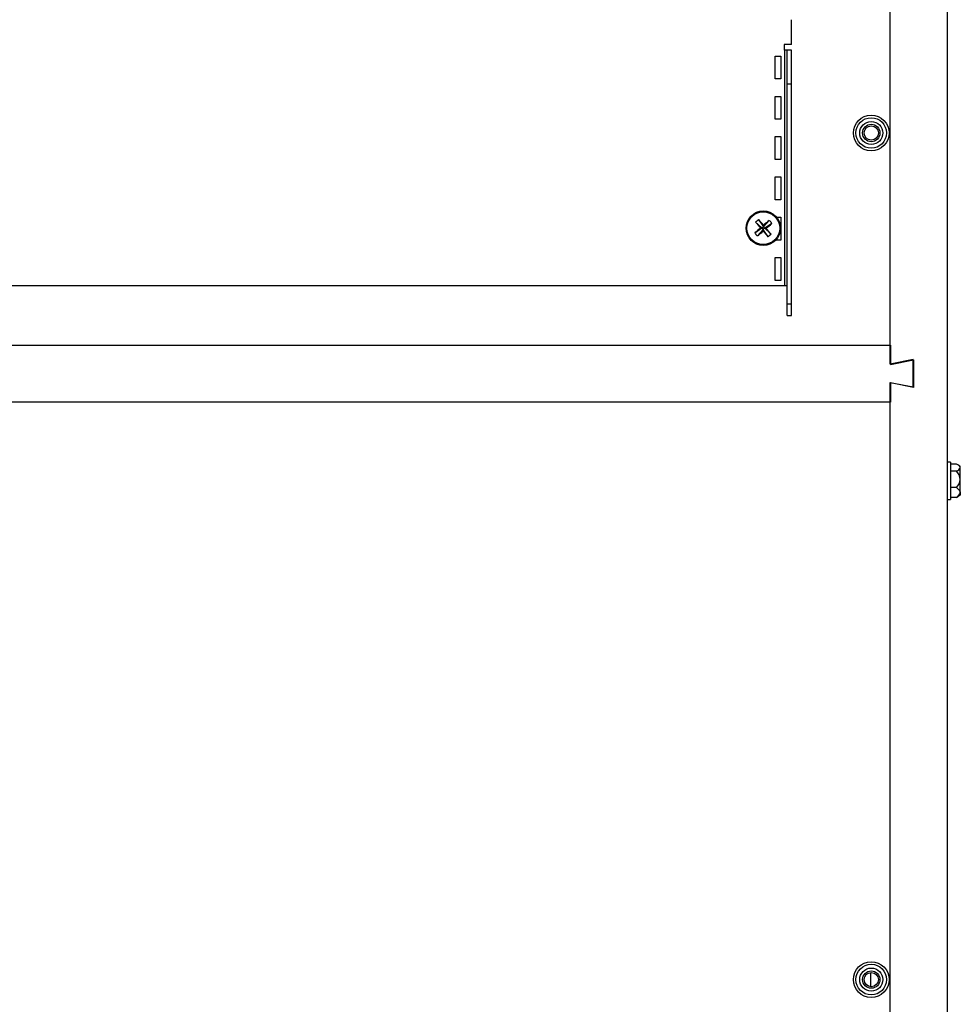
# Model space of a CAD drawing. Extents: x 10 to 130, y 5 to 85.
# Tile 32 of 51: x 65 to 75, y 27 to 38. Entities that reach past the tile are written whole.
import ezdxf

# ---------------------------------------------------------------- set-up
doc = ezdxf.new("R2010")
doc.units = 0
doc.layers.add('BODY', color=3, linetype='CONTINUOUS')

msp = doc.modelspace()

# ---------------------------------------------------------------- linework, layer by layer
at = {"layer": 'BODY', "linetype": 'CONTINUOUS'}
for p, q in [((74.726, 33.855), (74.726, 45.38)), ((75.346, 45.38), (75.346, 8.88)), ((75.348, 45.22), (75.348, 8.88)), ((73.648, 37.347), (73.648, 37.618)), ((73.648, 37.347), (73.566, 37.347)), ((73.566, 37.347), (73.566, 37.285)), ((73.566, 37.285), (73.569, 37.285)), ((73.569, 37.285), (73.569, 34.715)), ((73.6, 37.285), (73.569, 37.285)), ((73.648, 37.285), (73.6, 37.285)), ((73.6, 36.915), (73.6, 37.285)), ((73.648, 36.915), (73.648, 37.285)), ((73.468, 37.22), (73.531, 37.22)), ((73.468, 36.97), (73.468, 37.22)), ((73.531, 37.22), (73.531, 36.97)), ((73.531, 36.97), (73.468, 36.97)), ((73.648, 36.915), (73.6, 36.915)), ((73.6, 34.51), (73.6, 36.915)), ((73.648, 34.51), (73.648, 36.915)), ((73.468, 36.78), (73.531, 36.78)), ((73.468, 36.53), (73.468, 36.78)), ((73.531, 36.78), (73.531, 36.53)), ((73.531, 36.53), (73.468, 36.53)), ((73.468, 36.34), (73.531, 36.34)), ((73.468, 36.09), (73.468, 36.34)), ((73.531, 36.34), (73.531, 36.09)), ((73.531, 36.09), (73.468, 36.09)), ((73.468, 35.9), (73.531, 35.9)), ((73.468, 35.65), (73.468, 35.9)), ((73.531, 35.9), (73.531, 35.65)), ((73.531, 35.65), (73.468, 35.65)), ((73.254, 35.406), (73.322, 35.342)), ((73.287, 35.434), (73.34, 35.356)), ((73.404, 35.424), (73.34, 35.356)), ((73.483, 35.46), (73.531, 35.46)), ((73.531, 35.46), (73.531, 35.21)), ((73.245, 35.289), (73.322, 35.342)), ((73.273, 35.256), (73.337, 35.324)), ((73.322, 35.342), (73.306, 35.343)), ((73.322, 35.342), (73.34, 35.356)), ((73.322, 35.342), (73.337, 35.324)), ((73.336, 35.308), (73.337, 35.324)), ((73.355, 35.339), (73.337, 35.324)), ((73.39, 35.247), (73.337, 35.324)), ((73.341, 35.372), (73.34, 35.356)), ((73.355, 35.339), (73.34, 35.356)), ((73.432, 35.392), (73.355, 35.339)), ((73.355, 35.339), (73.371, 35.338)), ((73.423, 35.274), (73.355, 35.339)), ((73.531, 35.21), (73.474, 35.21)), ((73.468, 35.02), (73.531, 35.02)), ((73.468, 34.77), (73.468, 35.02)), ((73.531, 35.02), (73.531, 34.77)), ((73.531, 34.77), (73.468, 34.77)), ((56.967, 34.715), (73.569, 34.715)), ((73.569, 34.715), (73.6, 34.715)), ((73.648, 34.51), (73.6, 34.51)), ((73.6, 34.385), (73.6, 34.51)), ((73.648, 34.385), (73.648, 34.51)), ((73.6, 34.385), (73.648, 34.385)), ((56.308, 34.06), (74.728, 34.06)), ((74.728, 34.06), (74.728, 33.85)), ((74.976, 33.905), (74.726, 33.855)), ((74.728, 33.85), (74.978, 33.9)), ((74.976, 33.605), (74.976, 33.905)), ((74.978, 33.9), (74.978, 33.6)), ((74.726, 20.605), (74.726, 33.655)), ((74.726, 33.655), (74.976, 33.605)), ((74.728, 33.65), (74.728, 33.44)), ((74.978, 33.6), (74.728, 33.65)), ((74.728, 33.44), (56.308, 33.44)), ((75.384, 32.785), (75.348, 32.785)), ((75.384, 32.785), (75.384, 32.496)), ((75.449, 32.761), (75.384, 32.761)), ((75.491, 32.738), (75.465, 32.753)), ((75.491, 32.724), (75.491, 32.738)), ((75.491, 32.596), (75.491, 32.724)), ((75.449, 32.686), (75.384, 32.686)), ((75.449, 32.505), (75.384, 32.505)), ((75.384, 32.496), (75.384, 32.376)), ((75.491, 32.452), (75.491, 32.596)), ((75.449, 32.399), (75.384, 32.399)), ((75.449, 32.399), (75.465, 32.408)), ((75.465, 32.407), (75.491, 32.423)), ((75.491, 32.452), (75.491, 32.423)), ((75.348, 32.376), (75.384, 32.376)), ((74.511, 27.208), (74.511, 27.053))]:
    msp.add_line(p, q, dxfattribs=at)
at = {"layer": 'BODY', "linetype": 'CONTINUOUS', "flags": 128}
msp.add_lwpolyline([(75.449, 32.505), (75.483, 32.475), (75.491, 32.456), (75.491, 32.452)], dxfattribs=at)
at = {"layer": 'BODY', "linetype": 'CONTINUOUS'}
for centre, radius in [((74.518, 36.38), 0.195), ((74.518, 36.38), 0.167), ((74.518, 36.38), 0.126), ((74.518, 36.38), 0.095), ((74.518, 36.38), 0.0781), ((73.338, 35.34), 0.188), ((73.338, 35.34), 0.179), ((74.518, 27.13), 0.195), ((74.518, 27.13), 0.167), ((74.518, 27.13), 0.126), ((74.518, 27.13), 0.095), ((74.518, 27.13), 0.0781)]:
    msp.add_circle(centre, radius, dxfattribs=at)
for centre, radius, start, end in [((73.572, 35.066), 0.465, 127.8044, 133.075), ((75.889, 37.517), 3.376, 218.7075, 220.0961), ((70.785, 33.167), 3.376, 40.784, 42.1725), ((75.515, 32.79), 3.376, 128.7075, 130.0961), ((73.065, 35.107), 0.465, 37.8054, 43.0739), ((75.51, 32.788), 3.373, 130.7835, 132.173), ((73.612, 35.574), 0.465, 217.8045, 223.0758), ((71.162, 37.89), 3.376, 308.7075, 310.0961), ((75.892, 37.513), 3.375, 220.7836, 222.1724), ((71.165, 37.894), 3.376, 310.784, 312.1725), ((70.789, 33.164), 3.374, 38.707, 40.096), ((73.105, 35.614), 0.465, 307.8047, 313.0757), ((75.436, 32.704), 0.0584, 19.3482, 77.2311), ((75.432, 32.748), 0.064, 285.5153, 337.9062), ((75.362, 32.59), 0.129, 2.2824, 47.7164), ((75.349, 32.607), 0.143, 314.6167, 355.3848), ((75.416, 32.469), 0.0767, 295.2516, 347.575)]:
    msp.add_arc(centre, radius, start, end, dxfattribs=at)

doc.saveas('drawing.dxf')
